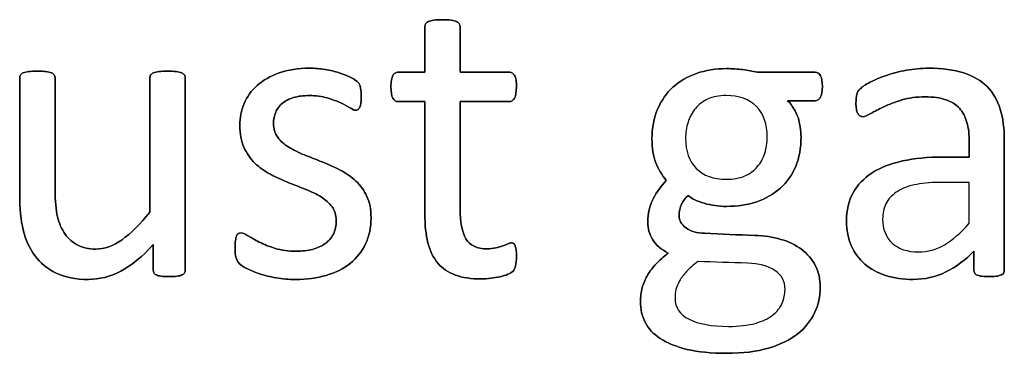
# Model space of a CAD drawing. Header units: inches. Extents: x 0 to 20790, y -12 to 14700.
# Tile 139 of 256: x 692 to 1047, y 12895 to 13015. Entities that reach past the tile are written whole.
import ezdxf

# ---------------------------------------------------------------- set-up
doc = ezdxf.new("R2010")
doc.units = ezdxf.units.IN
doc.layers.add('254', color=7, linetype='Continuous', true_color=0xffffff)

msp = doc.modelspace()

# ---------------------------------------------------------------- linework, layer by layer
at = {"layer": '254', "color": 2, "linetype": 'Continuous', "lineweight": 25}
for points, knots in [([(870.648, 12926.472), (870.85, 12927.338), (870.966, 12928.521), (870.966, 12930.944), (870.908, 12931.694), (870.821, 12932.329), (870.706, 12932.935), (870.591, 12933.426), (870.475, 12933.772), (870.331, 12934.147), (870.158, 12934.378), (869.927, 12934.522), (869.696, 12934.637), (869.436, 12934.695), (868.773, 12934.695), (868.311, 12934.58), (867.821, 12934.349), (867.301, 12934.118), (866.667, 12933.887), (865.974, 12933.628), (865.253, 12933.368), (864.416, 12933.137), (862.57, 12932.675), (861.531, 12932.56), (856.713, 12932.56), (854.174, 12933.772), (851.334, 12938.64), (850.654, 12942.254), (850.654, 12959.883), (850.654, 12972.75), (850.654, 12985.618), (856.578, 12985.618), (862.502, 12985.618), (869.206, 12985.618), (869.812, 12986.051), (870.735, 12987.667), (870.966, 12989.023), (870.966, 12991.85), (870.908, 12992.658), (870.821, 12993.322), (870.706, 12993.985), (870.533, 12994.534), (870.302, 12994.966), (870.071, 12995.428), (869.812, 12995.716), (869.494, 12995.89), (869.206, 12996.091), (868.831, 12996.178), (862.502, 12996.178), (856.578, 12996.178), (850.654, 12996.178), (850.654, 13001.66), (850.654, 13007.142), (850.654, 13012.999), (850.539, 13013.316), (850.135, 13013.951), (849.817, 13014.21), (848.894, 13014.672), (848.23, 13014.845), (847.423, 13014.932), (846.615, 13015.047), (845.547, 13015.105), (843.037, 13015.105), (841.999, 13015.047), (841.191, 13014.932), (840.383, 13014.845), (839.719, 13014.672), (838.738, 13014.21), (838.421, 13013.951), (838.219, 13013.633), (838.046, 13013.316), (837.959, 13012.999), (837.959, 13007.142), (837.959, 13001.66), (837.959, 12996.178), (834.757, 12996.178), (831.554, 12996.178), (827.919, 12996.178), (827.573, 12996.091), (827.226, 12995.89), (826.88, 12995.716), (826.621, 12995.428), (826.419, 12994.966), (826.217, 12994.534), (826.044, 12993.985), (825.928, 12993.322), (825.784, 12992.658), (825.726, 12991.85), (825.726, 12989.023), (825.957, 12987.667), (826.88, 12986.051), (827.486, 12985.618), (831.496, 12985.618), (834.728, 12985.618), (837.959, 12985.618), (837.959, 12972.135), (837.959, 12958.652), (837.959, 12941.158), (838.334, 12937.696), (839.084, 12934.753), (839.806, 12931.781), (841.018, 12929.358), (844.292, 12925.508), (846.384, 12924.078), (851.52, 12922.173), (854.607, 12921.712), (859.367, 12921.712), (860.55, 12921.77), (861.733, 12921.943), (862.916, 12922.087), (864.041, 12922.289), (866.119, 12922.75), (867.071, 12923.039), (867.878, 12923.385), (868.715, 12923.76), (869.321, 12924.135), (869.725, 12924.539), (870.158, 12924.943), (870.446, 12925.607), (870.648, 12926.472)], [0, 0, 0, 0, 0.0169336, 0.0169336, 0.0273543, 0.0273543, 0.0273543, 0.0342551, 0.0342551, 0.0342551, 0.0386532, 0.0386532, 0.0386532, 0.0421312, 0.0421312, 0.0486524, 0.0486524, 0.0486524, 0.0578371, 0.0578371, 0.0578371, 0.0698121, 0.0698121, 0.0817871, 0.0817871, 0.1185882, 0.1185882, 0.1557168, 0.1557168, 0.2560764, 0.2560764, 0.2560764, 0.3153147, 0.3153147, 0.3231042, 0.3231042, 0.3308936, 0.3308936, 0.3350317, 0.3350317, 0.3350317, 0.3406368, 0.3406368, 0.3406368, 0.3446716, 0.3446716, 0.3446716, 0.3483066, 0.3483066, 0.4016209, 0.4016209, 0.4016209, 0.454298, 0.454298, 0.4579023, 0.4579023, 0.4615065, 0.4615065, 0.4651107, 0.4651107, 0.4651107, 0.4751388, 0.4751388, 0.484939, 0.484939, 0.484939, 0.4914006, 0.4914006, 0.4978622, 0.4978622, 0.4978622, 0.5012317, 0.5012317, 0.550479, 0.550479, 0.550479, 0.5810003, 0.5810003, 0.5851248, 0.5851248, 0.5851248, 0.5891096, 0.5891096, 0.5891096, 0.5945805, 0.5945805, 0.5945805, 0.6024171, 0.6024171, 0.6171684, 0.6171684, 0.6319196, 0.6319196, 0.69311, 0.69311, 0.69311, 0.82944, 0.82944, 0.8699889, 0.8699889, 0.8699889, 0.8978939, 0.8978939, 0.9255581, 0.9255581, 0.9532222, 0.9532222, 0.9623692, 0.9623692, 0.9623692, 0.9738223, 0.9738223, 0.9852753, 0.9852753, 0.9852753, 0.9926659, 0.9926659, 0.9926659, 1, 1, 1, 1]), ([(838.219, 13013.633), (838.046, 13013.316), (837.959, 13012.999), (837.959, 13007.142), (837.959, 13001.66), (837.959, 12996.178)], [0, 0, 0, 0, 0.0640394, 0.0640394, 1, 1, 1, 1]), ([(841.191, 13014.932), (840.383, 13014.845), (839.719, 13014.672), (838.738, 13014.21), (838.421, 13013.951), (838.219, 13013.633)], [0, 0, 0, 0, 0.5, 0.5, 1, 1, 1, 1]), ([(847.423, 13014.932), (846.615, 13015.047), (845.547, 13015.105), (843.037, 13015.105), (841.999, 13015.047), (841.191, 13014.932)], [0, 0, 0, 0, 0.5057471, 0.5057471, 1, 1, 1, 1]), ([(850.654, 12996.178), (850.654, 13001.66), (850.654, 13007.142), (850.654, 13012.999), (850.539, 13013.316), (850.135, 13013.951), (849.817, 13014.21), (848.894, 13014.672), (848.23, 13014.845), (847.423, 13014.932)], [0, 0, 0, 0, 0.8296943, 0.8296943, 0.8864629, 0.8864629, 0.9432314, 0.9432314, 1, 1, 1, 1]), ([(751.372, 12923.907), (751.548, 12924.164), (751.635, 12924.51), (751.635, 12948.015), (751.635, 12971.087), (751.635, 12994.591), (751.52, 12994.937), (751.289, 12995.197), (751.058, 12995.486), (750.712, 12995.745), (749.788, 12996.207), (749.154, 12996.351), (747.509, 12996.521), (746.471, 12996.553), (743.96, 12996.553), (742.922, 12996.524), (741.335, 12996.348), (740.671, 12996.207), (740.181, 12995.976), (739.662, 12995.745), (739.315, 12995.486), (739.142, 12995.197), (738.94, 12994.937), (738.854, 12994.591), (738.854, 12978.03), (738.854, 12961.902), (738.854, 12945.774), (735.334, 12941.418), (731.987, 12938.1), (725.659, 12933.612), (722.495, 12932.473), (716.869, 12932.473), (714.705, 12932.935), (711.012, 12934.839), (709.483, 12936.167), (707.082, 12939.596), (706.165, 12941.677), (705.017, 12946.555), (704.693, 12949.813), (704.693, 12967.288), (704.693, 12980.723), (704.693, 12994.591), (704.607, 12994.937), (704.405, 12995.197), (704.203, 12995.486), (703.857, 12995.745), (702.876, 12996.207), (702.212, 12996.351), (700.568, 12996.527), (699.558, 12996.553), (697.076, 12996.553), (696.067, 12996.524), (694.422, 12996.354), (693.758, 12996.207), (692.72, 12995.745), (692.374, 12995.486), (692.2, 12995.197), (692.027, 12994.937), (691.941, 12994.591), (691.941, 12980.165), (691.941, 12966.172), (691.941, 12947.13), (692.345, 12942.86), (693.21, 12939.369), (694.047, 12935.849), (695.432, 12932.762), (699.37, 12927.492), (701.895, 12925.405), (705.039, 12923.847), (708.213, 12922.318), (712.079, 12921.539), (720.648, 12921.539), (724.543, 12922.549), (728.409, 12924.539), (732.247, 12926.559), (736.142, 12929.733), (740.094, 12934.089), (740.094, 12931.041), (740.094, 12927.992), (740.094, 12924.51), (740.181, 12924.164), (740.325, 12923.905), (740.469, 12923.616), (740.758, 12923.356), (741.22, 12923.154), (741.652, 12922.952), (742.229, 12922.808), (742.979, 12922.693), (743.73, 12922.606), (744.682, 12922.549), (746.932, 12922.549), (747.855, 12922.606), (748.606, 12922.693), (749.327, 12922.808), (749.933, 12922.952), (750.856, 12923.356), (751.173, 12923.616), (751.372, 12923.907)], [0, 0, 0, 0, 0.0038138, 0.0038138, 0.2071299, 0.2071299, 0.2109436, 0.2109436, 0.2109436, 0.2148076, 0.2148076, 0.2186716, 0.2186716, 0.2224039, 0.2224039, 0.2264026, 0.2264026, 0.2305478, 0.2305478, 0.2305478, 0.2342105, 0.2342105, 0.2342105, 0.2372634, 0.2372634, 0.3510351, 0.3510351, 0.3510351, 0.3882049, 0.3882049, 0.4251502, 0.4251502, 0.4536988, 0.4536988, 0.4822474, 0.4822474, 0.5102533, 0.5102533, 0.5379471, 0.5379471, 0.6300619, 0.6300619, 0.6330291, 0.6330291, 0.6330291, 0.6366576, 0.6366576, 0.640286, 0.640286, 0.6440425, 0.6440425, 0.6477991, 0.6477991, 0.6514275, 0.6514275, 0.6550559, 0.6550559, 0.6550559, 0.6579975, 0.6579975, 0.7531086, 0.7531086, 0.787427, 0.787427, 0.787427, 0.8144143, 0.8144143, 0.8415922, 0.8415922, 0.8415922, 0.8733002, 0.8733002, 0.9004502, 0.9004502, 0.9004502, 0.940355, 0.940355, 0.940355, 0.9644189, 0.9644189, 0.9678349, 0.9678349, 0.9678349, 0.9709703, 0.9709703, 0.9709703, 0.9757756, 0.9757756, 0.9757756, 0.9833849, 0.9833849, 0.9902518, 0.9902518, 0.9902518, 0.9951259, 0.9951259, 1, 1, 1, 1]), ([(692.2, 12995.197), (692.027, 12994.937), (691.941, 12994.591), (691.941, 12980.165), (691.941, 12966.172), (691.941, 12947.13), (692.345, 12942.86), (693.21, 12939.369)], [0, 0, 0, 0, 0.0222222, 0.0222222, 0.7407407, 0.7407407, 1, 1, 1, 1]), ([(704.405, 12995.197), (704.203, 12995.486), (703.857, 12995.745), (702.876, 12996.207), (702.212, 12996.351), (700.568, 12996.527), (699.558, 12996.553), (697.076, 12996.553), (696.067, 12996.524), (694.422, 12996.354), (693.758, 12996.207), (692.72, 12995.745), (692.374, 12995.486), (692.2, 12995.197)], [0, 0, 0, 0, 0.1647275, 0.1647275, 0.329455, 0.329455, 0.5, 0.5, 0.670545, 0.670545, 0.8352725, 0.8352725, 1, 1, 1, 1]), ([(738.854, 12945.774), (735.334, 12941.418), (731.987, 12938.1), (725.659, 12933.612), (722.495, 12932.473), (716.869, 12932.473), (714.705, 12932.935), (711.012, 12934.839), (709.483, 12936.167), (707.082, 12939.596), (706.165, 12941.677), (705.017, 12946.555), (704.693, 12949.813), (704.693, 12967.288), (704.693, 12980.723), (704.693, 12994.591), (704.607, 12994.937), (704.405, 12995.197)], [0, 0, 0, 0, 0.1318105, 0.1318105, 0.2628248, 0.2628248, 0.3640632, 0.3640632, 0.4653015, 0.4653015, 0.5646154, 0.5646154, 0.6628224, 0.6628224, 0.9894778, 0.9894778, 1, 1, 1, 1]), ([(739.142, 12995.197), (738.94, 12994.937), (738.854, 12994.591), (738.854, 12978.03), (738.854, 12961.902), (738.854, 12945.774)], [0, 0, 0, 0, 0.0261324, 0.0261324, 1, 1, 1, 1]), ([(751.289, 12995.197), (751.058, 12995.486), (750.712, 12995.745), (749.788, 12996.207), (749.154, 12996.351), (747.509, 12996.521), (746.471, 12996.553), (743.96, 12996.553), (742.922, 12996.524), (741.335, 12996.348), (740.671, 12996.207), (740.181, 12995.976)], [0, 0, 0, 0, 0.1971018, 0.1971018, 0.3942036, 0.3942036, 0.584582, 0.584582, 0.7885589, 0.7885589, 1, 1, 1, 1]), ([(751.375, 12923.905), (751.548, 12924.164), (751.635, 12924.51), (751.635, 12948.015), (751.635, 12971.087), (751.635, 12994.591), (751.52, 12994.937), (751.289, 12995.197)], [0, 0, 0, 0, 0.0180796, 0.0180796, 0.9819204, 0.9819204, 1, 1, 1, 1]), ([(816.597, 12934.326), (817.907, 12937.09), (818.571, 12940.235), (818.571, 12946.755), (818.052, 12949.323), (816.074, 12953.628), (814.734, 12955.468), (813.089, 12956.997), (811.445, 12958.555), (809.569, 12959.854), (807.434, 12960.921), (805.328, 12962.018), (803.164, 12962.999), (798.804, 12964.72), (796.644, 12965.566), (794.566, 12966.403), (792.46, 12967.211), (790.585, 12968.134), (788.94, 12969.173), (787.296, 12970.183), (785.969, 12971.394), (784.93, 12972.75), (783.92, 12974.106), (783.401, 12975.78), (783.401, 12979.213), (783.66, 12980.54), (784.757, 12983.022), (785.536, 12984.089), (786.603, 12984.984), (787.642, 12985.878), (788.998, 12986.57), (792.287, 12987.551), (794.162, 12987.782), (798.75, 12987.782), (800.885, 12987.494), (802.76, 12986.946), (804.607, 12986.368), (806.251, 12985.763), (809.021, 12984.493), (810.146, 12983.887), (811.012, 12983.31), (811.906, 12982.762), (812.57, 12982.473), (813.32, 12982.473), (813.608, 12982.56), (813.868, 12982.733), (814.128, 12982.935), (814.33, 12983.224), (814.532, 12983.628), (814.705, 12984.031), (814.82, 12984.58), (814.993, 12985.849), (815.022, 12986.599), (815.022, 12988.302), (814.993, 12988.994), (814.816, 12990.119), (814.763, 12990.581), (814.676, 12990.985), (814.589, 12991.36), (814.474, 12991.706), (814.301, 12992.023), (814.099, 12992.312), (813.753, 12992.687), (813.205, 12993.091), (812.685, 12993.495), (811.877, 12993.985), (810.839, 12994.505), (809.771, 12995.053), (808.502, 12995.543), (805.533, 12996.475), (803.857, 12996.87), (802.01, 12997.159), (800.164, 12997.476), (798.317, 12997.621), (792.287, 12997.621), (788.594, 12997.072), (782.279, 12994.813), (779.65, 12993.322), (775.438, 12989.571), (773.88, 12987.378), (772.812, 12984.897), (771.773, 12982.416), (771.254, 12979.819), (771.254, 12974.02), (771.745, 12971.366), (772.754, 12969.173), (773.735, 12966.951), (775.063, 12965.076), (776.707, 12963.46), (778.352, 12961.873), (780.198, 12960.546), (782.275, 12959.421), (784.353, 12958.325), (786.488, 12957.344), (790.848, 12955.622), (792.979, 12954.776), (795.028, 12953.968), (797.076, 12953.189), (798.923, 12952.266), (800.567, 12951.256), (802.183, 12950.217), (803.51, 12949.034), (805.53, 12946.38), (806.02, 12944.735), (806.02, 12940.869), (805.674, 12939.254), (804.289, 12936.484), (803.308, 12935.33), (802.01, 12934.435), (800.741, 12933.541), (799.211, 12932.849), (795.749, 12931.925), (793.787, 12931.694), (788.767, 12931.694), (786.228, 12932.041), (781.811, 12933.417), (779.91, 12934.176), (778.294, 12935.012), (776.678, 12935.82), (775.322, 12936.599), (774.197, 12937.292), (773.101, 12937.984), (772.264, 12938.33), (771.341, 12938.33), (771.023, 12938.215), (770.735, 12938.042), (770.475, 12937.869), (770.244, 12937.58), (770.1, 12937.176), (769.927, 12936.744), (769.812, 12936.224), (769.696, 12935.561), (769.61, 12934.868), (769.552, 12934.06), (769.552, 12931.493), (769.667, 12930.252), (770.187, 12928.405), (770.591, 12927.684), (771.745, 12926.645), (772.639, 12926.068), (773.851, 12925.434), (775.091, 12924.799), (776.592, 12924.164), (778.352, 12923.587), (780.14, 12922.981), (782.131, 12922.52), (784.353, 12922.116), (786.603, 12921.741), (788.94, 12921.539), (795.403, 12921.539), (799.067, 12922.029), (805.734, 12923.983), (808.617, 12925.405), (813.424, 12929.227), (815.282, 12931.55), (816.597, 12934.326)], [0, 0, 0, 0, 0.0265971, 0.0265971, 0.0488695, 0.0488695, 0.071505, 0.071505, 0.071505, 0.0916763, 0.0916763, 0.0916763, 0.1124207, 0.1124207, 0.1329291, 0.1329291, 0.1329291, 0.1513232, 0.1513232, 0.1513232, 0.1671509, 0.1671509, 0.1671509, 0.1827935, 0.1827935, 0.1941287, 0.1941287, 0.2054639, 0.2054639, 0.2054639, 0.2187849, 0.2187849, 0.232106, 0.232106, 0.2470255, 0.2470255, 0.2470255, 0.2617411, 0.2617411, 0.2764567, 0.2764567, 0.2764567, 0.2827861, 0.2827861, 0.2867419, 0.2867419, 0.2867419, 0.2899769, 0.2899769, 0.2899769, 0.2946866, 0.2946866, 0.2993962, 0.2993962, 0.3039489, 0.3039489, 0.3087355, 0.3087355, 0.3087355, 0.3118991, 0.3118991, 0.3118991, 0.3162873, 0.3162873, 0.3162873, 0.3241694, 0.3241694, 0.3241694, 0.3358727, 0.3358727, 0.3477852, 0.3477852, 0.3477852, 0.3635516, 0.3635516, 0.3992722, 0.3992722, 0.4352836, 0.4352836, 0.4712949, 0.4712949, 0.4712949, 0.4954133, 0.4954133, 0.5223243, 0.5223243, 0.5223243, 0.5434303, 0.5434303, 0.5434303, 0.5642681, 0.5642681, 0.5642681, 0.5855645, 0.5855645, 0.6066186, 0.6066186, 0.6066186, 0.6252846, 0.6252846, 0.6252846, 0.6414191, 0.6414191, 0.6575536, 0.6575536, 0.6732136, 0.6732136, 0.6888736, 0.6888736, 0.6888736, 0.7040281, 0.7040281, 0.7191826, 0.7191826, 0.7391866, 0.7391866, 0.7589539, 0.7589539, 0.7589539, 0.7730817, 0.7730817, 0.7730817, 0.7812698, 0.7812698, 0.7868722, 0.7868722, 0.7868722, 0.7901715, 0.7901715, 0.7901715, 0.7952132, 0.7952132, 0.7952132, 0.802729, 0.802729, 0.8148868, 0.8148868, 0.8270447, 0.8270447, 0.8392026, 0.8392026, 0.8392026, 0.8540559, 0.8540559, 0.8540559, 0.8729189, 0.8729189, 0.8729189, 0.8944875, 0.8944875, 0.9297587, 0.9297587, 0.9647499, 0.9647499, 1, 1, 1, 1]), ([(802.01, 12997.159), (800.164, 12997.476), (798.317, 12997.621), (792.287, 12997.621), (788.594, 12997.072), (782.279, 12994.813), (779.65, 12993.322), (775.438, 12989.571), (773.88, 12987.378), (772.812, 12984.897)], [0, 0, 0, 0, 0.1276528, 0.1276528, 0.4168663, 0.4168663, 0.7084331, 0.7084331, 1, 1, 1, 1]), ([(810.839, 12994.505), (809.771, 12995.053), (808.502, 12995.543), (805.533, 12996.475), (803.857, 12996.87), (802.01, 12997.159)], [0, 0, 0, 0, 0.495573, 0.495573, 1, 1, 1, 1]), ([(837.959, 12996.178), (834.757, 12996.178), (831.554, 12996.178), (827.919, 12996.178), (827.573, 12996.091), (827.226, 12995.89)], [0, 0, 0, 0, 0.8809524, 0.8809524, 1, 1, 1, 1]), ([(869.494, 12995.89), (869.206, 12996.091), (868.831, 12996.178), (862.502, 12996.178), (856.578, 12996.178), (850.654, 12996.178)], [0, 0, 0, 0, 0.0638298, 0.0638298, 1, 1, 1, 1]), ([(980.48, 12987.123), (980.977, 12987.926), (981.208, 12989.225), (981.208, 12992.774), (981.006, 12994.043), (980.573, 12994.909), (980.112, 12995.745), (979.477, 12996.178), (971.629, 12996.178), (964.647, 12996.178), (957.665, 12996.178), (956.078, 12996.582), (954.376, 12996.899), (950.741, 12997.361), (948.779, 12997.476), (942.778, 12997.476), (939.171, 12996.899), (932.561, 12994.6), (929.708, 12992.947), (925.018, 12988.604), (923.158, 12985.993), (921.831, 12982.849), (920.475, 12979.733), (919.812, 12976.184), (919.812, 12968.855), (920.273, 12965.97), (922.11, 12961.206), (923.389, 12959.075), (924.976, 12957.171), (923.072, 12955.209), (921.485, 12953.016), (920.215, 12950.535), (918.917, 12948.082), (918.282, 12945.284), (918.282, 12939.917), (918.888, 12937.811), (921.291, 12933.921), (923.158, 12932.3), (925.668, 12931.002), (924.024, 12929.733), (922.581, 12928.434), (921.312, 12927.136), (920.071, 12925.809), (919.004, 12924.453), (917.33, 12921.568), (916.696, 12920.067), (916.292, 12918.48), (915.859, 12916.865), (915.657, 12915.249), (915.657, 12910.864), (916.234, 12908.411), (918.496, 12903.829), (920.302, 12901.891), (925.322, 12898.602), (928.554, 12897.303), (936.401, 12895.399), (941.162, 12894.937), (952.529, 12894.937), (957.578, 12895.543), (966.087, 12898.09), (969.581, 12899.785), (975.049, 12904.159), (977.111, 12906.68), (979.776, 12912.416), (980.458, 12915.451), (980.458, 12921.654), (979.852, 12924.308), (977.486, 12928.867), (975.842, 12930.8), (971.668, 12933.93), (969.148, 12935.128), (963.409, 12936.809), (960.262, 12937.292), (950.797, 12937.61), (944.768, 12937.907), (935.968, 12938.272), (933.747, 12938.907), (930.439, 12941.287), (929.592, 12942.745), (929.592, 12946.091), (929.881, 12947.448), (930.487, 12948.63), (931.064, 12949.813), (931.814, 12950.852), (932.737, 12951.775), (934.122, 12950.65), (936.084, 12949.727), (941.162, 12948.227), (943.845, 12947.851), (950.683, 12947.851), (954.318, 12948.428), (960.871, 12950.67), (963.724, 12952.295), (968.471, 12956.579), (970.302, 12959.161), (972.884, 12965.301), (973.533, 12968.855), (973.533, 12975.261), (973.158, 12977.598), (971.716, 12982.041), (970.475, 12984.089), (968.686, 12985.936), (971.995, 12985.936), (975.303, 12985.936), (979.361, 12985.936), (979.996, 12986.34), (980.48, 12987.123)], [0, 0, 0, 0, 0.0121239, 0.0121239, 0.0240522, 0.0240522, 0.0240522, 0.0314841, 0.0314841, 0.0914348, 0.0914348, 0.0914348, 0.1065725, 0.1065725, 0.1217101, 0.1217101, 0.1497044, 0.1497044, 0.1774817, 0.1774817, 0.205444, 0.205444, 0.205444, 0.2359314, 0.2359314, 0.2623837, 0.2623837, 0.2885587, 0.2885587, 0.2885587, 0.3121371, 0.3121371, 0.3121371, 0.3370868, 0.3370868, 0.355106, 0.355106, 0.372815, 0.372815, 0.372815, 0.3893631, 0.3893631, 0.3893631, 0.404121, 0.404121, 0.418879, 0.418879, 0.418879, 0.4330679, 0.4330679, 0.4554334, 0.4554334, 0.4780269, 0.4780269, 0.5006203, 0.5006203, 0.5232138, 0.5232138, 0.546506, 0.546506, 0.5699436, 0.5699436, 0.5932615, 0.5932615, 0.6167731, 0.6167731, 0.6392161, 0.6392161, 0.6616591, 0.6616591, 0.6843021, 0.6843021, 0.7071558, 0.7071558, 0.7473056, 0.7473056, 0.7657478, 0.7657478, 0.7844038, 0.7844038, 0.8000986, 0.8000986, 0.8000986, 0.8102039, 0.8102039, 0.8102039, 0.8272615, 0.8272615, 0.8443191, 0.8443191, 0.8685131, 0.8685131, 0.8925172, 0.8925172, 0.916683, 0.916683, 0.9405765, 0.9405765, 0.9548439, 0.9548439, 0.9691112, 0.9691112, 0.9691112, 0.9942907, 0.9942907, 1, 1, 1, 1]), ([(957.665, 12996.178), (956.078, 12996.582), (954.376, 12996.899), (950.741, 12997.361), (948.779, 12997.476), (942.778, 12997.476), (939.171, 12996.899), (932.561, 12994.6), (929.708, 12992.947), (925.018, 12988.604), (923.158, 12985.993), (921.831, 12982.849)], [0, 0, 0, 0, 0.1327757, 0.1327757, 0.2655514, 0.2655514, 0.5110954, 0.5110954, 0.7547357, 0.7547357, 1, 1, 1, 1]), ([(980.573, 12994.909), (980.112, 12995.745), (979.477, 12996.178), (971.629, 12996.178), (964.647, 12996.178), (957.665, 12996.178)], [0, 0, 0, 0, 0.1102941, 0.1102941, 1, 1, 1, 1]), ([(980.487, 12987.119), (980.977, 12987.926), (981.208, 12989.225), (981.208, 12992.774), (981.006, 12994.043), (980.573, 12994.909)], [0, 0, 0, 0, 0.504065, 0.504065, 1, 1, 1, 1]), ([(1046.177, 12923.479), (1046.586, 12923.789), (1046.788, 12924.251), (1046.788, 12940.427), (1046.788, 12955.997), (1046.788, 12975.866), (1046.297, 12979.617), (1044.336, 12986.08), (1042.778, 12988.792), (1040.642, 12990.985), (1038.479, 12993.149), (1035.651, 12994.822), (1028.669, 12997.072), (1024.457, 12997.621), (1016.811, 12997.621), (1014.157, 12997.39), (1008.935, 12996.404), (1006.511, 12995.803), (1002.125, 12994.303), (1000.164, 12993.495), (996.782, 12991.718), (995.576, 12990.927), (994.884, 12990.235), (994.191, 12989.571), (993.758, 12988.879), (993.412, 12987.378), (993.326, 12986.368), (993.326, 12984.32), (993.355, 12983.628), (993.58, 12982.328), (993.73, 12981.81), (994.191, 12981.002), (994.48, 12980.685), (994.768, 12980.483), (995.086, 12980.281), (995.432, 12980.165), (996.471, 12980.165), (997.394, 12980.54), (999.933, 12982.041), (1001.491, 12982.849), (1005.241, 12984.637), (1007.405, 12985.474), (1012.402, 12986.927), (1015.195, 12987.321), (1021.254, 12987.321), (1023.707, 12986.974), (1027.714, 12985.581), (1029.333, 12984.58), (1031.844, 12981.84), (1032.766, 12980.137), (1033.314, 12978.088), (1033.891, 12976.04), (1034.18, 12973.674), (1034.18, 12969.221), (1034.18, 12967.423), (1034.18, 12965.624), (1030.996, 12965.624), (1027.813, 12965.624), (1019.235, 12965.624), (1014.387, 12965.162), (1005.79, 12963.258), (1002.125, 12961.845), (996.182, 12958.036), (993.903, 12955.641), (990.717, 12949.907), (989.921, 12946.524), (989.921, 12939.282), (990.498, 12936.311), (992.817, 12931.093), (994.422, 12928.867), (998.577, 12925.289), (1001.087, 12923.905), (1004.059, 12922.981), (1007.001, 12922.029), (1010.29, 12921.539), (1018.08, 12921.539), (1022.033, 12922.433), (1029.442, 12926.051), (1032.824, 12928.55), (1035.853, 12931.781), (1035.853, 12929.473), (1035.853, 12927.165), (1035.853, 12924.251), (1036.026, 12923.789), (1036.401, 12923.472), (1036.748, 12923.154), (1037.325, 12922.924), (1038.912, 12922.64), (1039.979, 12922.549), (1042.72, 12922.549), (1043.758, 12922.635), (1045.201, 12922.924), (1045.749, 12923.154), (1046.177, 12923.479)], [0, 0, 0, 0, 0.0062907, 0.0062907, 0.1679526, 0.1679526, 0.2125868, 0.2125868, 0.257221, 0.257221, 0.257221, 0.2941122, 0.2941122, 0.3310034, 0.3310034, 0.3506219, 0.3506219, 0.3704508, 0.3704508, 0.3902798, 0.3902798, 0.4098458, 0.4098458, 0.4098458, 0.4185611, 0.4185611, 0.4272765, 0.4272765, 0.4326245, 0.4326245, 0.437747, 0.437747, 0.4428695, 0.4428695, 0.4428695, 0.4468565, 0.4468565, 0.4524383, 0.4524383, 0.4580201, 0.4580201, 0.463602, 0.463602, 0.4692612, 0.4692612, 0.474606, 0.474606, 0.48002, 0.48002, 0.4853165, 0.4853165, 0.4853165, 0.5053782, 0.5053782, 0.5189706, 0.5189706, 0.5189706, 0.5457097, 0.5457097, 0.5910288, 0.5910288, 0.6363479, 0.6363479, 0.681667, 0.681667, 0.7273363, 0.7273363, 0.766578, 0.766578, 0.8061842, 0.8061842, 0.8457904, 0.8457904, 0.8457904, 0.877393, 0.877393, 0.9135102, 0.9135102, 0.9492912, 0.9492912, 0.9492912, 0.9709919, 0.9709919, 0.9766884, 0.9766884, 0.9766884, 0.9826091, 0.9826091, 0.988325, 0.988325, 0.9941625, 0.9941625, 1, 1, 1, 1]), ([(1040.642, 12990.985), (1038.479, 12993.149), (1035.651, 12994.822), (1028.669, 12997.072), (1024.457, 12997.621), (1016.811, 12997.621), (1014.157, 12997.39), (1008.935, 12996.404), (1006.511, 12995.803), (1002.125, 12994.303), (1000.164, 12993.495), (996.782, 12991.718), (995.576, 12990.927), (994.884, 12990.235)], [0, 0, 0, 0, 0.2417117, 0.2417117, 0.4834233, 0.4834233, 0.6119636, 0.6119636, 0.7418832, 0.7418832, 0.8718028, 0.8718028, 1, 1, 1, 1]), ([(814.532, 12983.628), (814.705, 12984.031), (814.82, 12984.58), (814.993, 12985.849), (815.022, 12986.599), (815.022, 12988.302), (814.993, 12988.994), (814.816, 12990.119), (814.763, 12990.581), (814.676, 12990.985)], [0, 0, 0, 0, 0.2510668, 0.2510668, 0.5021337, 0.5021337, 0.7448316, 0.7448316, 1, 1, 1, 1]), ([(825.928, 12993.322), (825.784, 12992.658), (825.726, 12991.85), (825.726, 12989.023), (825.957, 12987.667), (826.88, 12986.051), (827.486, 12985.618), (831.496, 12985.618), (834.728, 12985.618), (837.959, 12985.618)], [0, 0, 0, 0, 0.0795356, 0.0795356, 0.2292497, 0.2292497, 0.3789638, 0.3789638, 1, 1, 1, 1]), ([(850.654, 12985.618), (856.578, 12985.618), (862.502, 12985.618), (869.206, 12985.618), (869.812, 12986.051), (870.735, 12987.667), (870.966, 12989.023), (870.966, 12991.85), (870.908, 12992.658), (870.821, 12993.322)], [0, 0, 0, 0, 0.7502759, 0.7502759, 0.8489324, 0.8489324, 0.9475888, 0.9475888, 1, 1, 1, 1]), ([(1046.182, 12923.472), (1046.586, 12923.789), (1046.788, 12924.251), (1046.788, 12940.427), (1046.788, 12955.997), (1046.788, 12975.866), (1046.297, 12979.617), (1044.336, 12986.08), (1042.778, 12988.792), (1040.642, 12990.985)], [0, 0, 0, 0, 0.0244565, 0.0244565, 0.6529503, 0.6529503, 0.8264752, 0.8264752, 1, 1, 1, 1]), ([(786.603, 12984.984), (787.642, 12985.878), (788.998, 12986.57), (792.287, 12987.551), (794.162, 12987.782), (798.75, 12987.782), (800.885, 12987.494), (802.76, 12986.946)], [0, 0, 0, 0, 0.3205128, 0.3205128, 0.6410256, 0.6410256, 1, 1, 1, 1]), ([(957.477, 12983.815), (960.06, 12981.175), (961.358, 12977.511), (961.358, 12970.789), (961.069, 12968.855), (960.492, 12967.009), (959.887, 12965.162), (958.992, 12963.547), (957.78, 12962.133), (956.597, 12960.719), (955.068, 12959.623), (953.222, 12958.815), (951.375, 12958.036), (949.183, 12957.632), (941.999, 12957.632), (938.363, 12958.931), (935.795, 12961.556), (933.199, 12964.153), (931.9, 12967.759), (931.9, 12974.366), (932.189, 12976.328), (932.795, 12978.203), (933.372, 12980.079), (934.266, 12981.723), (936.69, 12984.609), (938.19, 12985.734), (940.008, 12986.542), (941.825, 12987.378), (943.989, 12987.782), (951.202, 12987.782), (954.895, 12986.455), (957.477, 12983.815)], [0, 0, 0, 0, 0.1304447, 0.1304447, 0.1853269, 0.1853269, 0.1853269, 0.2435691, 0.2435691, 0.2435691, 0.3025733, 0.3025733, 0.3025733, 0.3720525, 0.3720525, 0.5014275, 0.5014275, 0.5014275, 0.6248572, 0.6248572, 0.6803225, 0.6803225, 0.6803225, 0.7393206, 0.7393206, 0.7983187, 0.7983187, 0.7983187, 0.8668903, 0.8668903, 1, 1, 1, 1]), ([(994.884, 12990.235), (994.191, 12989.571), (993.758, 12988.879), (993.412, 12987.378), (993.326, 12986.368), (993.326, 12984.32), (993.355, 12983.628), (993.58, 12982.328), (993.73, 12981.81), (994.191, 12981.002), (994.48, 12980.685), (994.768, 12980.483)], [0, 0, 0, 0, 0.2639114, 0.2639114, 0.5278228, 0.5278228, 0.6897684, 0.6897684, 0.8448842, 0.8448842, 1, 1, 1, 1]), ([(772.812, 12984.897), (771.773, 12982.416), (771.254, 12979.819), (771.254, 12974.02), (771.745, 12971.366), (772.754, 12969.173)], [0, 0, 0, 0, 0.4726368, 0.4726368, 1, 1, 1, 1]), ([(784.93, 12972.75), (783.92, 12974.106), (783.401, 12975.78), (783.401, 12979.213), (783.66, 12980.54), (784.757, 12983.022), (785.536, 12984.089), (786.603, 12984.984)], [0, 0, 0, 0, 0.408284, 0.408284, 0.704142, 0.704142, 1, 1, 1, 1]), ([(802.76, 12986.946), (804.607, 12986.368), (806.251, 12985.763), (809.021, 12984.493), (810.146, 12983.887), (811.012, 12983.31)], [0, 0, 0, 0, 0.5, 0.5, 1, 1, 1, 1]), ([(837.959, 12985.618), (837.959, 12972.135), (837.959, 12958.652), (837.959, 12941.158), (838.334, 12937.696), (839.084, 12934.753)], [0, 0, 0, 0, 0.7707532, 0.7707532, 1, 1, 1, 1]), ([(865.974, 12933.628), (865.253, 12933.368), (864.416, 12933.137), (862.57, 12932.675), (861.531, 12932.56), (856.713, 12932.56), (854.174, 12933.772), (851.334, 12938.64), (850.654, 12942.254), (850.654, 12959.883), (850.654, 12972.75), (850.654, 12985.618)], [0, 0, 0, 0, 0.0604067, 0.0604067, 0.1208135, 0.1208135, 0.3064536, 0.3064536, 0.4937452, 0.4937452, 1, 1, 1, 1]), ([(932.737, 12951.775), (934.122, 12950.65), (936.084, 12949.727), (941.162, 12948.227), (943.845, 12947.851), (950.683, 12947.851), (954.318, 12948.428), (960.871, 12950.67), (963.724, 12952.295), (968.471, 12956.579), (970.302, 12959.161), (972.884, 12965.301), (973.533, 12968.855), (973.533, 12975.261), (973.158, 12977.598), (971.716, 12982.041), (970.475, 12984.089), (968.686, 12985.936)], [0, 0, 0, 0, 0.1073432, 0.1073432, 0.2146864, 0.2146864, 0.3669386, 0.3669386, 0.5179956, 0.5179956, 0.6700708, 0.6700708, 0.820432, 0.820432, 0.910216, 0.910216, 1, 1, 1, 1]), ([(968.686, 12985.936), (971.995, 12985.936), (975.303, 12985.936), (979.361, 12985.936), (979.996, 12986.34), (980.487, 12987.119)], [0, 0, 0, 0, 0.8151659, 0.8151659, 1, 1, 1, 1]), ([(994.768, 12980.483), (995.086, 12980.281), (995.432, 12980.165), (996.471, 12980.165), (997.394, 12980.54), (999.933, 12982.041), (1001.491, 12982.849), (1005.241, 12984.637), (1007.405, 12985.474), (1012.402, 12986.927), (1015.195, 12987.321), (1021.254, 12987.321), (1023.707, 12986.974), (1027.714, 12985.581), (1029.333, 12984.58), (1031.844, 12981.84), (1032.766, 12980.137), (1033.314, 12978.088)], [0, 0, 0, 0, 0.0939292, 0.0939292, 0.2254301, 0.2254301, 0.3569311, 0.3569311, 0.488432, 0.488432, 0.6217564, 0.6217564, 0.747674, 0.747674, 0.8752207, 0.8752207, 1, 1, 1, 1]), ([(811.012, 12983.31), (811.906, 12982.762), (812.57, 12982.473), (813.32, 12982.473), (813.608, 12982.56), (813.868, 12982.733)], [0, 0, 0, 0, 0.6153846, 0.6153846, 1, 1, 1, 1]), ([(921.831, 12982.849), (920.475, 12979.733), (919.812, 12976.184), (919.812, 12968.855), (920.273, 12965.97), (922.11, 12961.206), (923.389, 12959.075), (924.976, 12957.171)], [0, 0, 0, 0, 0.3668109, 0.3668109, 0.6850733, 0.6850733, 1, 1, 1, 1]), ([(1033.314, 12978.088), (1033.891, 12976.04), (1034.18, 12973.674), (1034.18, 12969.221), (1034.18, 12967.423), (1034.18, 12965.624)], [0, 0, 0, 0, 0.5961123, 0.5961123, 1, 1, 1, 1]), ([(807.434, 12960.921), (805.328, 12962.018), (803.164, 12962.999), (798.804, 12964.72), (796.644, 12965.566), (794.566, 12966.403)], [0, 0, 0, 0, 0.5028597, 0.5028597, 1, 1, 1, 1]), ([(1034.18, 12965.624), (1030.996, 12965.624), (1027.813, 12965.624), (1019.235, 12965.624), (1014.387, 12965.162), (1005.79, 12963.258), (1002.125, 12961.845), (996.182, 12958.036), (993.903, 12955.641), (990.717, 12949.907), (989.921, 12946.524), (989.921, 12939.282), (990.498, 12936.311), (992.817, 12931.093), (994.422, 12928.867), (998.577, 12925.289), (1001.087, 12923.905), (1004.059, 12922.981)], [0, 0, 0, 0, 0.0818159, 0.0818159, 0.2204828, 0.2204828, 0.3591497, 0.3591497, 0.4978166, 0.4978166, 0.6375551, 0.6375551, 0.7576267, 0.7576267, 0.8788133, 0.8788133, 1, 1, 1, 1]), ([(782.275, 12959.421), (784.353, 12958.325), (786.488, 12957.344), (790.848, 12955.622), (792.979, 12954.776), (795.028, 12953.968)], [0, 0, 0, 0, 0.5028597, 0.5028597, 1, 1, 1, 1]), ([(816.609, 12934.32), (817.907, 12937.09), (818.571, 12940.235), (818.571, 12946.755), (818.052, 12949.323), (816.074, 12953.628), (814.734, 12955.468), (813.089, 12956.997)], [0, 0, 0, 0, 0.3719617, 0.3719617, 0.6834419, 0.6834419, 1, 1, 1, 1]), ([(1023.331, 12956.478), (1026.948, 12956.478), (1030.564, 12956.478), (1034.18, 12956.478), (1034.18, 12951.583), (1034.18, 12946.688), (1034.18, 12941.793), (1031.035, 12938.302), (1028.063, 12935.705), (1022.363, 12932.308), (1019.263, 12931.464), (1011.82, 12931.464), (1008.646, 12932.531), (1004.087, 12936.801), (1002.933, 12939.658), (1002.933, 12945.341), (1003.337, 12947.217), (1004.116, 12948.832), (1004.924, 12950.419), (1006.165, 12951.804), (1009.549, 12954.099), (1011.675, 12955.007), (1014.243, 12955.584), (1016.811, 12956.19), (1019.84, 12956.478), (1023.331, 12956.478)], [0, 0, 0, 0, 0.0969812, 0.0969812, 0.0969812, 0.228267, 0.228267, 0.228267, 0.334882, 0.334882, 0.4410263, 0.4410263, 0.5730145, 0.5730145, 0.7050027, 0.7050027, 0.7827055, 0.7827055, 0.7827055, 0.8432978, 0.8432978, 0.9031884, 0.9031884, 0.9031884, 1, 1, 1, 1]), ([(800.567, 12951.256), (802.183, 12950.217), (803.51, 12949.034), (805.53, 12946.38), (806.02, 12944.735), (806.02, 12940.869), (805.674, 12939.254), (804.289, 12936.484), (803.308, 12935.33), (802.01, 12934.435)], [0, 0, 0, 0, 0.2537313, 0.2537313, 0.5074627, 0.5074627, 0.7537313, 0.7537313, 1, 1, 1, 1]), ([(916.292, 12918.48), (915.859, 12916.865), (915.657, 12915.249), (915.657, 12910.864), (916.234, 12908.411), (918.496, 12903.829), (920.302, 12901.891), (925.322, 12898.602), (928.554, 12897.303), (936.401, 12895.399), (941.162, 12894.937), (952.529, 12894.937), (957.578, 12895.543), (966.087, 12898.09), (969.581, 12899.785), (975.049, 12904.159), (977.111, 12906.68), (979.776, 12912.416), (980.458, 12915.451), (980.458, 12921.654), (979.852, 12924.308), (977.486, 12928.867), (975.842, 12930.8), (971.668, 12933.93), (969.148, 12935.128), (963.409, 12936.809), (960.262, 12937.292), (950.797, 12937.61), (944.768, 12937.907), (935.968, 12938.272), (933.747, 12938.907), (930.439, 12941.287), (929.592, 12942.745), (929.592, 12946.091), (929.881, 12947.448), (930.487, 12948.63)], [0, 0, 0, 0, 0.0372197, 0.0372197, 0.0958881, 0.0958881, 0.1551543, 0.1551543, 0.2144206, 0.2144206, 0.2736868, 0.2736868, 0.334786, 0.334786, 0.3962668, 0.3962668, 0.4574331, 0.4574331, 0.5191081, 0.5191081, 0.5779796, 0.5779796, 0.6368511, 0.6368511, 0.6962473, 0.6962473, 0.7561962, 0.7561962, 0.8615156, 0.8615156, 0.9098924, 0.9098924, 0.9588301, 0.9588301, 1, 1, 1, 1]), ([(920.215, 12950.535), (918.917, 12948.082), (918.282, 12945.284), (918.282, 12939.917), (918.888, 12937.811), (921.291, 12933.921), (923.158, 12932.3), (925.668, 12931.002)], [0, 0, 0, 0, 0.4111818, 0.4111818, 0.7081465, 0.7081465, 1, 1, 1, 1]), ([(693.21, 12939.369), (694.047, 12935.849), (695.432, 12932.762), (699.37, 12927.492), (701.895, 12925.405), (705.039, 12923.847)], [0, 0, 0, 0, 0.4982399, 0.4982399, 1, 1, 1, 1]), ([(774.197, 12937.292), (773.101, 12937.984), (772.264, 12938.33), (771.341, 12938.33), (771.023, 12938.215), (770.735, 12938.042)], [0, 0, 0, 0, 0.59375, 0.59375, 1, 1, 1, 1]), ([(769.696, 12935.561), (769.61, 12934.868), (769.552, 12934.06), (769.552, 12931.493), (769.667, 12930.252), (770.187, 12928.405), (770.591, 12927.684), (771.745, 12926.645), (772.639, 12926.068), (773.851, 12925.434)], [0, 0, 0, 0, 0.1708543, 0.1708543, 0.4472362, 0.4472362, 0.7236181, 0.7236181, 1, 1, 1, 1]), ([(802.01, 12934.435), (800.741, 12933.541), (799.211, 12932.849), (795.749, 12931.925), (793.787, 12931.694), (788.767, 12931.694), (786.228, 12932.041), (781.811, 12933.417), (779.91, 12934.176), (778.294, 12935.012)], [0, 0, 0, 0, 0.216245, 0.216245, 0.43249, 0.43249, 0.7179334, 0.7179334, 1, 1, 1, 1]), ([(784.353, 12922.116), (786.603, 12921.741), (788.94, 12921.539), (795.403, 12921.539), (799.067, 12922.029), (805.734, 12923.983), (808.617, 12925.405), (813.424, 12929.227), (815.282, 12931.55), (816.609, 12934.32)], [0, 0, 0, 0, 0.1697237, 0.1697237, 0.4472719, 0.4472719, 0.7226174, 0.7226174, 1, 1, 1, 1]), ([(839.084, 12934.753), (839.806, 12931.781), (841.018, 12929.358), (844.292, 12925.508), (846.384, 12924.078), (851.52, 12922.173), (854.607, 12921.712), (859.367, 12921.712), (860.55, 12921.77), (861.733, 12921.943)], [0, 0, 0, 0, 0.3020665, 0.3020665, 0.6015259, 0.6015259, 0.9009852, 0.9009852, 1, 1, 1, 1]), ([(869.927, 12934.522), (869.696, 12934.637), (869.436, 12934.695), (868.773, 12934.695), (868.311, 12934.58), (867.821, 12934.349)], [0, 0, 0, 0, 0.3478261, 0.3478261, 1, 1, 1, 1]), ([(740.094, 12934.089), (740.094, 12931.041), (740.094, 12927.992), (740.094, 12924.51), (740.181, 12924.164), (740.325, 12923.905)], [0, 0, 0, 0, 0.8756906, 0.8756906, 1, 1, 1, 1]), ([(870.648, 12926.472), (870.85, 12927.338), (870.966, 12928.521), (870.966, 12930.944), (870.908, 12931.694), (870.821, 12932.329)], [0, 0, 0, 0, 0.6190476, 0.6190476, 1, 1, 1, 1]), ([(1004.059, 12922.981), (1007.001, 12922.029), (1010.29, 12921.539), (1018.08, 12921.539), (1022.033, 12922.433), (1029.442, 12926.051), (1032.824, 12928.55), (1035.853, 12931.781)], [0, 0, 0, 0, 0.3053367, 0.3053367, 0.6542928, 0.6542928, 1, 1, 1, 1]), ([(1035.853, 12931.781), (1035.853, 12929.473), (1035.853, 12927.165), (1035.853, 12924.251), (1036.026, 12923.789), (1036.401, 12923.472)], [0, 0, 0, 0, 0.7920792, 0.7920792, 1, 1, 1, 1]), ([(921.312, 12927.136), (920.071, 12925.809), (919.004, 12924.453), (917.33, 12921.568), (916.696, 12920.067), (916.292, 12918.48)], [0, 0, 0, 0, 0.5, 0.5, 1, 1, 1, 1]), ([(964.095, 12924.821), (966.522, 12923.212), (967.763, 12920.904), (967.763, 12916.172), (967.417, 12914.528), (966.021, 12911.33), (964.878, 12909.94), (961.704, 12907.459), (959.598, 12906.478), (957.03, 12905.728), (954.434, 12905.007), (951.202, 12904.632), (941.306, 12904.632), (936.603, 12905.468), (929.829, 12908.913), (928.121, 12911.441), (928.121, 12915.855), (928.236, 12916.894), (928.692, 12918.943), (929.131, 12919.981), (929.737, 12921.048), (930.371, 12922.087), (931.208, 12923.212), (933.285, 12925.52), (934.641, 12926.732), (936.286, 12928.001), (942.258, 12927.8), (948.23, 12927.598), (958.357, 12927.255), (961.647, 12926.443), (964.095, 12924.821)], [0, 0, 0, 0, 0.0772164, 0.0772164, 0.1229465, 0.1229465, 0.1693761, 0.1693761, 0.2158056, 0.2158056, 0.2158056, 0.2974508, 0.2974508, 0.4263641, 0.4263641, 0.5539687, 0.5539687, 0.5946702, 0.5946702, 0.634295, 0.634295, 0.634295, 0.6741618, 0.6741618, 0.7140285, 0.7140285, 0.7140285, 0.8826912, 0.8826912, 1, 1, 1, 1]), ([(705.039, 12923.847), (708.213, 12922.318), (712.079, 12921.539), (720.648, 12921.539), (724.543, 12922.549), (728.409, 12924.539)], [0, 0, 0, 0, 0.5387205, 0.5387205, 1, 1, 1, 1]), ([(748.606, 12922.693), (749.327, 12922.808), (749.933, 12922.952), (750.856, 12923.356), (751.173, 12923.616), (751.375, 12923.905)], [0, 0, 0, 0, 0.5, 0.5, 1, 1, 1, 1]), ([(742.979, 12922.693), (743.73, 12922.606), (744.682, 12922.549), (746.932, 12922.549), (747.855, 12922.606), (748.606, 12922.693)], [0, 0, 0, 0, 0.525641, 0.525641, 1, 1, 1, 1]), ([(861.733, 12921.943), (862.916, 12922.087), (864.041, 12922.289), (866.119, 12922.75), (867.071, 12923.039), (867.878, 12923.385)], [0, 0, 0, 0, 0.5, 0.5, 1, 1, 1, 1]), ([(1036.401, 12923.472), (1036.748, 12923.154), (1037.325, 12922.924), (1038.912, 12922.64), (1039.979, 12922.549), (1042.72, 12922.549), (1043.758, 12922.635), (1045.201, 12922.924), (1045.749, 12923.154), (1046.182, 12923.472)], [0, 0, 0, 0, 0.2539806, 0.2539806, 0.4991758, 0.4991758, 0.7495879, 0.7495879, 1, 1, 1, 1])]:
    msp.add_open_spline(points, degree=3, knots=knots, dxfattribs=at)
for points in [[(740.181, 12995.976), (739.662, 12995.745), (739.315, 12995.486), (739.142, 12995.197)], [(813.205, 12993.091), (812.685, 12993.495), (811.877, 12993.985), (810.839, 12994.505)], [(826.419, 12994.966), (826.217, 12994.534), (826.044, 12993.985), (825.928, 12993.322)], [(827.226, 12995.89), (826.88, 12995.716), (826.621, 12995.428), (826.419, 12994.966)], [(870.302, 12994.966), (870.071, 12995.428), (869.812, 12995.716), (869.494, 12995.89)], [(870.821, 12993.322), (870.706, 12993.985), (870.533, 12994.534), (870.302, 12994.966)], [(814.301, 12992.023), (814.099, 12992.312), (813.753, 12992.687), (813.205, 12993.091)], [(814.676, 12990.985), (814.589, 12991.36), (814.474, 12991.706), (814.301, 12992.023)], [(813.868, 12982.733), (814.128, 12982.935), (814.33, 12983.224), (814.532, 12983.628)], [(788.94, 12969.173), (787.296, 12970.183), (785.969, 12971.394), (784.93, 12972.75)], [(772.754, 12969.173), (773.735, 12966.951), (775.063, 12965.076), (776.707, 12963.46)], [(794.566, 12966.403), (792.46, 12967.211), (790.585, 12968.134), (788.94, 12969.173)], [(776.707, 12963.46), (778.352, 12961.873), (780.198, 12960.546), (782.275, 12959.421)], [(813.089, 12956.997), (811.445, 12958.555), (809.569, 12959.854), (807.434, 12960.921)], [(924.976, 12957.171), (923.072, 12955.209), (921.485, 12953.016), (920.215, 12950.535)], [(795.028, 12953.968), (797.076, 12953.189), (798.923, 12952.266), (800.567, 12951.256)], [(930.487, 12948.63), (931.064, 12949.813), (931.814, 12950.852), (932.737, 12951.775)], [(770.735, 12938.042), (770.475, 12937.869), (770.244, 12937.58), (770.1, 12937.176)], [(770.1, 12937.176), (769.927, 12936.744), (769.812, 12936.224), (769.696, 12935.561)], [(778.294, 12935.012), (776.678, 12935.82), (775.322, 12936.599), (774.197, 12937.292)], [(867.821, 12934.349), (867.301, 12934.118), (866.667, 12933.887), (865.974, 12933.628)], [(870.475, 12933.772), (870.331, 12934.147), (870.158, 12934.378), (869.927, 12934.522)], [(728.409, 12924.539), (732.247, 12926.559), (736.142, 12929.733), (740.094, 12934.089)], [(870.821, 12932.329), (870.706, 12932.935), (870.591, 12933.426), (870.475, 12933.772)], [(925.668, 12931.002), (924.024, 12929.733), (922.581, 12928.434), (921.312, 12927.136)], [(740.325, 12923.905), (740.469, 12923.616), (740.758, 12923.356), (741.22, 12923.154)], [(773.851, 12925.434), (775.091, 12924.799), (776.592, 12924.164), (778.352, 12923.587)], [(778.352, 12923.587), (780.14, 12922.981), (782.131, 12922.52), (784.353, 12922.116)], [(867.878, 12923.385), (868.715, 12923.76), (869.321, 12924.135), (869.725, 12924.539)], [(869.725, 12924.539), (870.158, 12924.943), (870.446, 12925.607), (870.648, 12926.472)], [(741.22, 12923.154), (741.652, 12922.952), (742.229, 12922.808), (742.979, 12922.693)]]:
    msp.add_open_spline(points, degree=3, dxfattribs=at)

doc.saveas('drawing.dxf')
